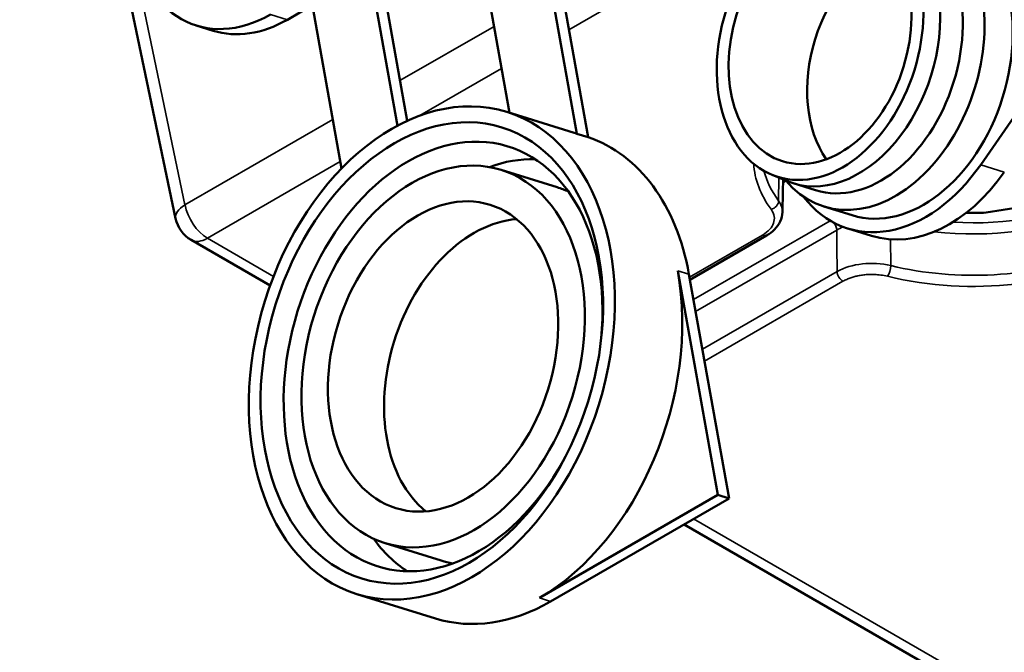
# Model space of a CAD drawing. Header units: millimetres. Extents: x 75 to 4764, y 75 to 3163.
# Tile 9 of 198: x 362 to 423, y 1016 to 1055. Entities that reach past the tile are written whole.
import ezdxf

# ---------------------------------------------------------------- set-up
doc = ezdxf.new("R2010")
doc.units = ezdxf.units.MM
doc.header["$LTSCALE"] = 15
doc.layers.add('Visible (ISO)', color=7, linetype='Continuous', lineweight=50)
doc.layers.add('Visible Narrow (ISO)', color=7, linetype='Continuous', lineweight=35)

msp = doc.modelspace()

# ---------------------------------------------------------------- linework, layer by layer
at = {"layer": 'Visible (ISO)'}
for p, q in [((372.063, 1042.947), (362.497, 1088.579)), ((393.79, 1064.341), (396.694, 1048.144)), ((394.479, 1064.127), (397.383, 1047.93)), ((392.562, 1049.43), (390.255, 1062.3)), ((383.891, 1058.626), (385.682, 1048.635)), ((384.58, 1058.412), (386.279, 1048.931)), ((382.251, 1046.009), (380.355, 1056.585)), ((380.455, 1056.03), (378.923, 1055.146)), ((373.331, 1054.792), (374.365, 1054.47)), ((427.315, 1054.668), (421.479, 1046.242)), ((392.39, 1049.484), (396.524, 1048.199)), ((397.383, 1047.93), (396.694, 1048.144)), ((395.486, 1044.857), (392.041, 1045.927)), ((408.633, 1045.639), (409.563, 1045.246)), ((409.958, 1045.101), (411.336, 1044.673)), ((411.856, 1043.673), (413.579, 1043.138)), ((421.804, 1043.305), (423.891, 1043.628)), ((403.633, 1039.181), (408.329, 1041.892)), ((414.773, 1041.877), (413.327, 1042.326)), ((377.864, 1038.829), (373.02, 1041.626)), ((402.885, 1039.725), (405.35, 1025.97)), ((403.574, 1039.511), (406.039, 1025.756)), ((405.35, 1025.97), (394.39, 1019.642)), ((406.039, 1025.756), (395.079, 1019.428)), ((406.039, 1025.756), (405.35, 1025.97)), ((427.404, 1010.227), (403.273, 1024.159)), ((388.363, 1021.938), (384.918, 1023.008)), ((383.191, 1019.88), (388.014, 1018.381))]:
    msp.add_line(p, q, dxfattribs=at)
msp.add_arc((374.02, 1043.358), 2, 191.84006, 240, dxfattribs=at)
for centre, major_axis in [((411.62, 1053.852), (-2.597, -8.356)), ((411.62, 1053.852), (-2.3, -7.401)), ((387.791, 1034.682), (4.6, 14.802)), ((387.791, 1034.682), (-4.303, -13.847)), ((388.48, 1034.468), (3.561, 11.459)), ((388.48, 1034.468), (-2.893, -9.311))]:
    msp.add_ellipse(centre, major_axis=major_axis, ratio=0.692428, dxfattribs=at)
for centre, major_axis, ratio, start_param, end_param in [((414.72, 1052.889), (2.864, 9.215), 0.692428, 2.724951, 6.699827), ((412.584, 1053.552), (2.626, 8.451), 0.692428, 3.072987, 6.351791), ((413.962, 1053.124), (2.626, 8.451), 0.692428, 3.141593, 6.283185), ((416.443, 1052.353), (2.864, 9.215), 0.692428, 3.141593, 6.283185), ((376.299, 1064.341), (-2.968, -9.55), 0.692428, 5.355518, 6.926314), ((416.443, 1052.353), (2.3, 7.401), 0.692428, 0.489931, 2.651661), ((377.332, 1064.02), (-2.968, -9.55), 0.692428, 0, 0.643129), ((388.48, 1034.468), (-4.006, -12.892), 0.692428, 1.866221, 7.558557), ((391.924, 1033.397), (4.6, 14.802), 0.692428, 6.266585, 6.283185), ((392.613, 1033.183), (4.6, 14.802), 0.692428, 5.355518, 6.266585), ((391.924, 1033.397), (4.006, 12.892), 0.692428, 0.194175, 0.483497), ((416.443, 1052.353), (-3.116, -10.027), 0.692428, 5.830767, 7.427914), ((417.89, 1051.904), (-3.116, -10.027), 0.692428, 0, 1.144549), ((391.924, 1033.397), (3.561, 11.459), 0.692428, 6.194232, 6.283185), ((421.036, 1047.37), (7.083, 0), 0.57735, 4.650371, 4.821037), ((391.924, 1033.397), (2.893, 9.311), 0.692428, 0.270456, 2.871137), ((408.079, 1042.325), (0.25, -0.433), 0.57735, 0, 0.000094), ((391.924, 1033.397), (4.6, 14.802), 0.692428, 3.784722, 5.355518), ((391.924, 1033.397), (-4.006, -12.892), 0.692428, 5.799688, 6.089011), ((391.924, 1033.397), (-3.561, -11.459), 0.692428, 0, 0.088953), ((392.613, 1033.183), (-4.6, -14.802), 0.692428, 0, 0.643129)]:
    msp.add_ellipse(centre, major_axis=major_axis, ratio=ratio, start_param=start_param, end_param=end_param, dxfattribs=at)
msp.add_open_spline([(409.349, 1045.336), (409.336, 1044.667), (409.324, 1043.997), (409.312, 1043.328)], degree=3, dxfattribs=at)
msp.add_open_spline([(409.311, 1043.322), (409.308, 1043.13), (409.261, 1042.936), (409.096, 1042.581), (408.975, 1042.415), (408.686, 1042.127), (408.517, 1042.001), (408.329, 1041.892)], degree=3, knots=[0, 0, 0, 0, 0.0769858, 0.0769858, 0.1548982, 0.1548982, 0.23021, 0.23021, 0.23021, 0.23021], dxfattribs=at)
at = {"layer": 'Visible Narrow (ISO)'}
for p, q in [((372.642, 1043.786), (363.076, 1089.417)), ((412.287, 1063.818), (396.2, 1054.53)), ((378.923, 1055.146), (377.89, 1055.467)), ((391.611, 1054.737), (385.836, 1051.403)), ((392.075, 1052.148), (387.062, 1049.254)), ((381.711, 1049.022), (372.642, 1043.786)), ((382.175, 1046.433), (374.02, 1041.725)), ((422.925, 1045.793), (421.48, 1046.243)), ((409.072, 1044.025), (409.094, 1045.444)), ((412.248, 1042.805), (403.852, 1037.958)), ((403.605, 1039.334), (408.079, 1041.917)), ((412.641, 1042.23), (403.982, 1037.231)), ((378.074, 1039.384), (374.02, 1041.725)), ((415.951, 1041.659), (415.958, 1040.049)), ((403.574, 1039.511), (402.885, 1039.725)), ((412.666, 1039.68), (404.399, 1034.907)), ((413.019, 1039.082), (404.529, 1034.18)), ((428.4, 1010.328), (403.859, 1024.497)), ((395.079, 1019.428), (394.39, 1019.642))]:
    msp.add_line(p, q, dxfattribs=at)
for centre, major_axis, ratio, start_param, end_param in [((421.036, 1046.554), (13.483, 0), 0.57735, 4.3106, 6.684975), ((421.036, 1049.82), (12.377, 0), 0.57735, 4.609893, 6.198598), ((421.036, 1049.426), (12.877, 0), 0.57735, 4.523555, 6.137568), ((421.036, 1046.948), (12.983, 0), 0.57735, 4.3106, 6.307881), ((421.036, 1046.554), (-13.5, 0), 0.57735, 0.03198, 0.402055), ((421.036, 1046.962), (-13, 0), 0.57735, 0.14651, 0.402055), ((374.02, 1043.358), (-1.957, -0.41), 0.45206, 5.394449, 6.283185), ((374.02, 1043.358), (-1, 1.732), 0.57735, 1.012291, 2.356194), ((408.612, 1043.912), (0.403, 0.297), 0.751388, 4.206942, 5.777738), ((406.311, 1043.347), (-3, 0.01), 0.582247, 3.132872, 3.545758), ((412.288, 1042.42), (0.25, -0.433), 0.57735, 0.820305, 1.894932), ((408.079, 1042.325), (0.25, -0.433), 0.57735, 5.497787, 6.283185), ((374.02, 1043.358), (-1, -1.732), 0.57735, 0, 0.785398), ((414.787, 1038.468), (-3, -0.004), 0.57207, 4.310368, 5.496668), ((415.763, 1039.797), (0.119, 0.486), 0.319304, 3.796698, 5.332588), ((413.019, 1039.49), (-0.25, 0.433), 0.57735, 0.820305, 2.356194)]:
    msp.add_ellipse(centre, major_axis=major_axis, ratio=ratio, start_param=start_param, end_param=end_param, dxfattribs=at)
for points, knots in [([(409.344, 1045.092), (409.394, 1045.139), (409.44, 1045.186), (409.481, 1045.234), (409.491, 1045.245), (409.501, 1045.256), (409.511, 1045.268)], [0.18372449, 0.18372449, 0.18372449, 0.18372449, 0.25, 0.25, 0.25, 0.2658784, 0.2658784, 0.2658784, 0.2658784]), ([(408.079, 1041.917), (408.273, 1042.029), (408.42, 1042.15), (408.531, 1042.274), (408.642, 1042.397), (408.717, 1042.523), (408.762, 1042.653), (408.808, 1042.783), (408.824, 1042.917), (408.803, 1043.059), (408.782, 1043.201), (408.724, 1043.351), (408.612, 1043.504)], [0, 0, 0, 0, 0.25, 0.25, 0.25, 0.5, 0.5, 0.5, 0.75, 0.75, 0.75, 1, 1, 1, 1]), ([(412.641, 1042.23), (412.644, 1041.962), (412.647, 1041.689), (412.649, 1041.411), (412.651, 1041.203), (412.653, 1040.992), (412.655, 1040.778), (412.656, 1040.706), (412.657, 1040.633), (412.657, 1040.561), (412.66, 1040.272), (412.663, 1039.978), (412.666, 1039.68)], [0, 0, 0, 0, 0.333333, 0.333333, 0.333333, 0.582565, 0.582565, 0.582565, 0.666667, 0.666667, 0.666667, 1, 1, 1, 1]), ([(415.763, 1039.389), (415.621, 1039.424), (415.482, 1039.449), (415.348, 1039.467), (415.214, 1039.485), (415.084, 1039.496), (414.962, 1039.501), (414.839, 1039.506), (414.722, 1039.505), (414.612, 1039.501), (414.502, 1039.496), (414.397, 1039.488), (414.298, 1039.476), (414.198, 1039.465), (414.103, 1039.45), (414.012, 1039.433), (413.921, 1039.416), (413.833, 1039.396), (413.748, 1039.374), (413.662, 1039.351), (413.579, 1039.326), (413.497, 1039.297), (413.416, 1039.269), (413.335, 1039.238), (413.255, 1039.202), (413.175, 1039.166), (413.096, 1039.126), (413.019, 1039.082)], [0, 0, 0, 0, 0.111111, 0.111111, 0.111111, 0.222222, 0.222222, 0.222222, 0.333333, 0.333333, 0.333333, 0.444444, 0.444444, 0.444444, 0.555556, 0.555556, 0.555556, 0.666667, 0.666667, 0.666667, 0.777778, 0.777778, 0.777778, 0.888889, 0.888889, 0.888889, 1, 1, 1, 1])]:
    msp.add_open_spline(points, degree=3, knots=knots, dxfattribs=at)
msp.add_open_spline([(413.04, 1042.425), (412.903, 1042.369), (412.769, 1042.304), (412.641, 1042.23)], degree=3, dxfattribs=at)

doc.saveas('drawing.dxf')
